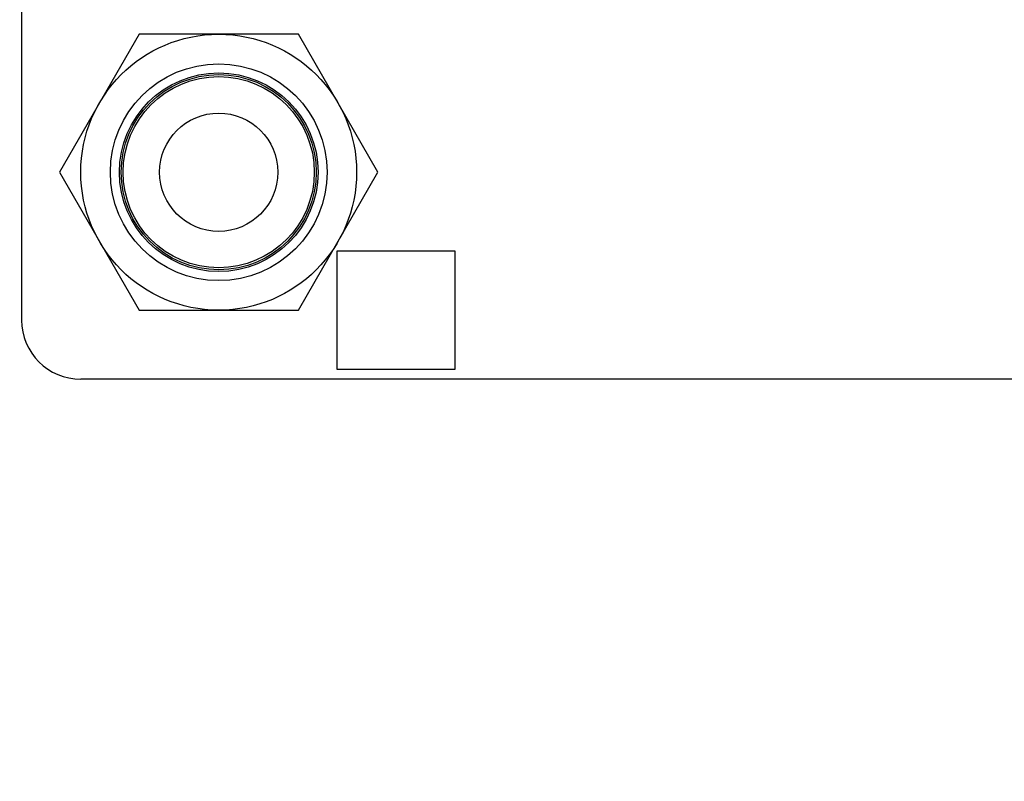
# Model space of a CAD drawing. Header units: millimetres. Extents: x 0 to 3360, y 0 to 2376.
# Tile 8 of 144: x 264 to 298, y 619 to 645. Entities that reach past the tile are written whole.
import ezdxf

# ---------------------------------------------------------------- set-up
doc = ezdxf.new("R2010")
doc.units = ezdxf.units.MM
doc.header["$LTSCALE"] = 184.8
doc.layers.get('0').update_dxf_attribs({"linetype": 'CONTINUOUS'})
for name, color, linetype in [('02___PRT_ALL_AXES', 7, 'CONTINUOUS'), ('DRIV_DIM', 7, 'CONTINUOUS'), ('ROUND', 7, 'CONTINUOUS')]:
    doc.layers.add(name, color=color, linetype=linetype)
doc.styles.get("Standard").update_dxf_attribs({"font": 'txt', "width": 0.8})
doc.dimstyles.new('DIMSTYLE_12', dxfattribs={"dimtxt": 19, "dimasz": 9, "dimexe": 2, "dimexo": 1.5, "dimgap": 9.5, "dimtad": 1, "dimdec": 3, "dimlfac": 1.5, "dimdsep": 46, "dimtxsty": 'STANDARD', "dimblk": 'OPEN', "dimblk1": 'OPEN', "dimblk2": 'OPEN', "dimcen": 0.09, "dimadec": 3, "dimazin": 2, "dimtp": 0.5, "dimtm": 0.5, "dimtfac": 1, "dimtdec": 3, "dimtofl": 0, "dimtmove": 0, "dimatfit": 3, "dimldrblk": 'OPEN', "dimfxl": 1, "dimtolj": 1, "dimarcsym": 0})

# ---------------------------------------------------------------- blocks, each defined once
blk = doc.blocks.new('*D48')
at = {"layer": 'DRIV_DIM', "color": 2, "linetype": 'CONTINUOUS'}
for p, q in [((124.674, 650.022), (104.984, 650.022)), ((881.982, 391.943), (934.02, 348.278))]:
    blk.add_line(p, q, dxfattribs=at)
for points in [[(110.07, 641.051), (106.984, 650.022), (104.071, 640.994)], [(928.916, 340.774), (932.488, 349.563), (924.358, 344.675)]]:
    blk.add_lwpolyline(points, dxfattribs=at)
for start, end in [(180, 250), (250, 320)]:
    blk.add_arc((574.415, 650.022), 467.431, start, end, dxfattribs=at)
blk = doc.blocks.new('_OPEN')
at = {"color": 0, "linetype": 'BYBLOCK'}
for p, q in [((0, 0), (-1, 0.3333)), ((-1, -0.3333), (0, 0)), ((-1, 0), (0, 0))]:
    blk.add_line(p, q, dxfattribs=at)

msp = doc.modelspace()

# ---------------------------------------------------------------- linework, layer by layer
at = {"color": 7, "linetype": 'CONTINUOUS'}
for p, q in [((275.08179, 636.68877), (275.08179, 632.68877)), ((279.08179, 636.68877), (275.08179, 636.68877)), ((279.08179, 632.68877), (279.08179, 636.68877)), ((275.08179, 632.68877), (279.08179, 632.68877))]:
    msp.add_line(p, q, dxfattribs=at)
at = {"layer": '02___PRT_ALL_AXES', "color": 7, "linetype": 'CONTINUOUS'}
for p, q in [((268.38749, 644.0221), (265.69319, 639.35544)), ((273.7761, 644.0221), (268.38749, 644.0221)), ((276.4704, 639.35544), (273.7761, 644.0221)), ((265.69319, 639.35544), (268.38749, 634.68877)), ((273.7761, 634.68877), (276.4704, 639.35544)), ((268.38749, 634.68877), (273.7761, 634.68877))]:
    msp.add_line(p, q, dxfattribs=at)
for radius in [4.66667, 3.66667, 3.36, 3.3, 3.23333, 2]:
    msp.add_circle((271.08179, 639.35544), radius, dxfattribs=at)
at = {"layer": 'ROUND', "color": 7, "linetype": 'CONTINUOUS'}
for p, q in [((264.41513, 665.68877), (264.41513, 634.35544)), ((341.77974, 632.35544), (266.41513, 632.35544))]:
    msp.add_line(p, q, dxfattribs=at)
msp.add_arc((266.41513, 634.35544), 2, 180, 270, dxfattribs=at)

# ---------------------------------------------------------------- dimensions: what is measured, and where the dimension line sits
at = {"layer": 'DRIV_DIM', "color": 2, "linetype": 'CONTINUOUS'}
dim = msp.add_angular_dim_2l(base=(414.54425, 210.78048), line1=((130.84881, 650.0221), (126.1745, 650.0221)), line2=((877.25217, 395.91165), (880.8329, 392.90706)), text='<>\\P1st-axis\\Pmove envelope', dimstyle='DIMSTYLE_12', override={"dimtad": 2}, dxfattribs=at)
dim.commit()
dim.dimension.update_dxf_attribs({"geometry": '*D48', "text_midpoint": (389.06068, 220.91182), "dimtype": 162})

doc.saveas('drawing.dxf')
